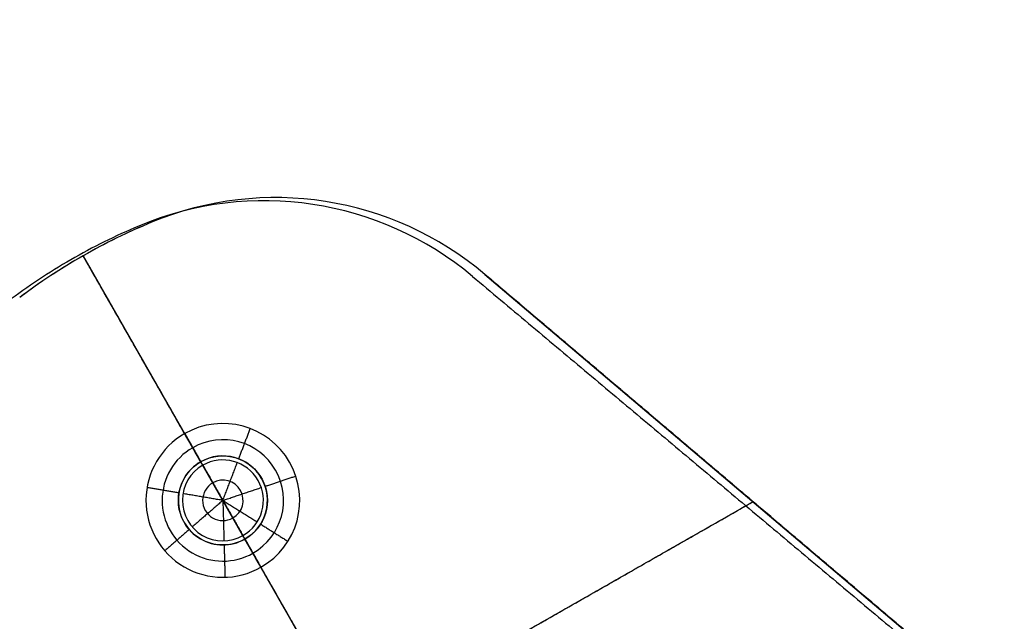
# Model space of a CAD drawing. Header units: millimetres. Extents: x -331 to 269, y -301 to 299.
# Tile 11 of 19: x 23 to 84, y -124 to -86. Entities that reach past the tile are written whole.
import ezdxf

# ---------------------------------------------------------------- set-up
doc = ezdxf.new("R2010")
doc.units = ezdxf.units.MM
doc.header["$MEASUREMENT"] = 0
doc.layers.add('Soround legs', color=7, linetype='Continuous', true_color=0x616161)
doc.layers.add('Soround table top', color=7, linetype='Continuous', true_color=0x4c7c50)

msp = doc.modelspace()

# ---------------------------------------------------------------- linework, layer by layer
at = {"layer": 'Soround legs'}
for p, q in [((31.404, -98.864, 379.553), (31.404, -98.864, 377.553)), ((31.404, -98.864, 377.553), (31.404, -98.864, 379.553)), ((31.404, -98.864, 379.553), (31.404, -98.864, 377.553)), ((31.404, -98.864, 377.553), (31.404, -98.864, 379.553)), ((31.404, -98.864, 379.553), (31.404, -98.864, 377.553)), ((31.404, -98.864, 379.553), (31.404, -98.864, 377.553)), ((31.404, -98.864, 377.553), (31.404, -98.864, 379.553)), ((31.404, -98.864, 377.553), (31.404, -98.864, 379.553)), ((27.19, -100.93, 379.553), (27.19, -100.93, 377.553)), ((27.19, -100.93, 377.553), (27.19, -100.93, 379.553)), ((27.19, -100.93, 377.553), (27.19, -100.93, 379.553)), ((27.19, -100.93, 379.553), (27.19, -100.93, 377.553)), ((27.19, -100.93, 377.553), (45.731, -133.41, 377.553)), ((27.19, -100.93, 379.553), (27.19, -100.93, 377.553)), ((27.19, -100.93, 379.553), (27.19, -100.93, 377.553)), ((27.19, -100.93, 377.553), (27.19, -100.93, 379.553)), ((27.19, -100.93, 379.553), (27.19, -100.93, 377.553)), ((51.996, -102.08, 379.553), (79.554, -125.435, 379.553)), ((51.996, -102.08, 377.553), (51.996, -102.08, 379.553)), ((51.996, -102.08, 377.553), (51.996, -102.08, 379.553)), ((79.554, -125.435, 377.553), (51.996, -102.08, 377.553)), ((51.996, -102.08, 377.553), (79.554, -125.435, 377.553)), ((51.996, -102.08, 379.553), (51.996, -102.08, 377.553)), ((79.554, -125.435, 379.553), (51.996, -102.08, 379.553)), ((51.996, -102.08, 379.553), (51.996, -102.08, 377.553)), ((51.996, -102.08, 377.553), (51.996, -102.08, 379.553)), ((79.554, -125.435, 377.553), (51.996, -102.08, 377.553)), ((51.996, -102.08, 379.553), (79.554, -125.435, 379.553)), ((51.996, -102.08, 379.553), (79.554, -125.435, 379.553)), ((79.554, -125.435, 377.553), (51.996, -102.08, 377.553)), ((51.996, -102.08, 377.553), (79.554, -125.435, 377.553)), ((23.268, -103.508, 379.553), (23.268, -103.508, 377.553)), ((23.268, -103.508, 377.553), (23.268, -103.508, 379.553)), ((23.268, -103.508, 377.553), (23.268, -103.508, 379.553)), ((23.268, -103.508, 377.553), (23.268, -103.508, 379.553)), ((30.858, -107.356, 377.553), (60.603, -159.464, 377.553)), ((45.731, -133.41, 377.553), (30.858, -107.356, 377.553)), ((33.461, -111.916, 377.553), (34.452, -113.653, 379.553)), ((34.452, -113.653, 379.553), (33.461, -111.916, 377.553)), ((34.576, -113.87, 389.553), (35.816, -116.041, 391.056)), ((35.816, -116.041, 391.056), (34.576, -113.87, 389.553)), ((34.576, -113.87, 379.553), (34.576, -113.87, 389.553)), ((34.576, -113.87, 389.553), (35.816, -116.041, 391.056)), ((34.576, -113.87, 389.553), (35.816, -116.041, 391.056)), ((34.576, -113.87, 379.553), (34.576, -113.87, 389.553)), ((34.576, -113.87, 389.553), (34.576, -113.87, 379.553)), ((34.576, -113.87, 379.553), (34.576, -113.87, 389.553)), ((35.816, -116.041, 391.056), (37.055, -118.212, 389.553)), ((37.055, -118.212, 389.553), (35.816, -116.041, 391.056)), ((35.816, -116.041, 391.056), (37.055, -118.212, 389.553)), ((35.816, -116.041, 391.056), (37.055, -118.212, 389.553)), ((37.055, -118.212, 379.553), (37.055, -118.212, 389.553)), ((37.055, -118.212, 389.553), (37.055, -118.212, 379.553)), ((37.055, -118.212, 389.553), (37.055, -118.212, 379.553)), ((37.055, -118.212, 389.553), (37.055, -118.212, 379.553)), ((37.179, -118.429, 379.553), (38.171, -120.166, 377.553)), ((38.171, -120.166, 377.553), (37.179, -118.429, 379.553))]:
    msp.add_line(p, q, dxfattribs=at)
msp.add_circle((35.816, -116.041, 377.553), 2.75, dxfattribs=at)
for centre, radius, start, end in [((39.065, -117.338, 377.553), 20, 49.71951, 112.52463), ((39.065, -117.338, 377.553), 20, 49.71951, 112.52463), ((39.065, -117.338, 377.553), 20, 49.71951, 112.52463), ((39.065, -117.338, 377.553), 20, 49.71951, 112.52463), ((39.065, -117.338, 377.553), 20, 49.71951, 112.52463), ((39.065, -117.338, 379.553), 20, 49.71951, 112.52463), ((39.065, -117.338, 377.553), 20, 49.71951, 112.52463), ((39.065, -117.338, 377.553), 20, 49.71951, 112.52463), ((39.065, -117.338, 377.553), 20, 49.71951, 112.52463), ((39.065, -117.338, 379.553), 20, 49.71951, 112.52463), ((39.065, -117.338, 379.553), 20, 49.71951, 112.52463), ((39.065, -117.338, 379.553), 20, 49.71951, 112.52463), ((39.065, -117.338, 379.553), 20, 49.71951, 112.52463), ((39.065, -117.338, 379.553), 20, 49.71951, 112.52463), ((39.065, -117.338, 379.553), 20, 49.71951, 112.52463), ((39.065, -117.338, 377.553), 20, 49.71951, 112.52463), ((39.065, -117.338, 377.553), 20, 49.71951, 112.52463), ((39.065, -117.338, 379.553), 20, 49.71951, 112.52463), ((39.065, -117.338, 379.553), 20, 49.71951, 112.52463), ((39.065, -117.338, 377.553), 20, 49.71951, 112.52463), ((39.065, -117.338, 377.553), 20, 49.71951, 112.52463), ((39.065, -117.338, 379.553), 20, 49.71951, 112.52463), ((39.065, -117.338, 378.553), 20, 49.71951, 112.52463), ((39.065, -117.338, 379.553), 20, 49.71951, 112.52463), ((39.065, -117.338, 377.553), 20, 49.71951, 112.52463), ((39.065, -117.338, 378.553), 20, 49.71951, 112.52463), ((45.731, -133.41, 377.553), 37.399, 112.52463, 126.91439), ((45.731, -133.41, 377.553), 37.399, 112.52463, 126.91439), ((45.731, -133.41, 377.553), 37.399, 112.52463, 119.71951), ((45.731, -133.41, 377.553), 37.399, 112.52463, 119.71951), ((45.731, -133.41, 377.553), 37.399, 112.52463, 119.71951), ((45.731, -133.41, 379.553), 37.399, 112.52463, 119.71951), ((45.731, -133.41, 379.553), 37.399, 112.52463, 119.71951), ((45.731, -133.41, 379.553), 37.399, 112.52463, 119.71951), ((45.731, -133.41, 379.553), 37.399, 112.52463, 119.71951), ((45.731, -133.41, 379.553), 37.399, 112.52463, 119.71951), ((45.731, -133.41, 379.553), 37.399, 112.52463, 119.71951), ((45.731, -133.41, 379.553), 37.399, 112.52463, 119.71951), ((45.731, -133.41, 377.553), 37.399, 112.52463, 119.71951), ((45.731, -133.41, 377.553), 37.399, 112.52463, 119.71951), ((45.731, -133.41, 377.553), 37.399, 112.52463, 119.71951), ((45.731, -133.41, 377.553), 37.399, 112.52463, 119.71951), ((45.731, -133.41, 377.553), 37.399, 112.52463, 119.71951), ((45.731, -133.41, 377.553), 37.399, 112.52463, 119.71951), ((45.731, -133.41, 378.553), 37.399, 112.52463, 119.71951), ((45.731, -133.41, 377.553), 37.399, 112.52463, 119.71951), ((45.731, -133.41, 378.553), 37.399, 112.52463, 119.71951), ((45.731, -133.41, 379.553), 37.399, 112.52463, 119.71951), ((45.731, -133.41, 379.553), 37.399, 112.52463, 119.71951), ((45.731, -133.41, 377.553), 37.399, 119.71951, 126.91439), ((45.731, -133.41, 379.553), 37.399, 119.71951, 126.91439), ((45.731, -133.41, 379.553), 37.399, 119.71951, 126.91439), ((45.731, -133.41, 379.553), 37.399, 119.71951, 126.91439), ((45.731, -133.41, 377.553), 37.399, 119.71951, 126.91439), ((45.731, -133.41, 377.553), 37.399, 119.71951, 126.91439), ((45.731, -133.41, 379.553), 37.399, 119.71951, 126.91439), ((45.731, -133.41, 379.553), 37.399, 119.71951, 126.91439), ((45.731, -133.41, 377.553), 37.399, 119.71951, 126.91439), ((45.731, -133.41, 377.553), 37.399, 119.71951, 126.91439), ((45.731, -133.41, 379.553), 37.399, 119.71951, 126.91439), ((45.731, -133.41, 379.553), 37.399, 119.71951, 126.91439), ((45.731, -133.41, 377.553), 37.399, 119.71951, 126.91439), ((45.731, -133.41, 377.553), 37.399, 119.71951, 126.91439), ((45.731, -133.41, 378.553), 37.399, 119.71951, 126.91439), ((45.731, -133.41, 379.553), 37.399, 119.71951, 126.91439), ((45.731, -133.41, 378.553), 37.399, 119.71951, 126.91439), ((35.816, -116.041, 377.553), 4.75, 299.71951, 119.71951), ((35.816, -116.041, 377.553), 4.75, 299.71951, 119.71951), ((35.816, -116.041, 377.553), 4.75, 299.71951, 119.71951), ((35.816, -116.041, 377.553), 4.75, 299.71951, 119.71951), ((35.816, -116.041, 377.553), 4.75, 119.71951, 299.71951), ((35.816, -116.041, 377.553), 4.75, 119.71951, 299.71951), ((35.816, -116.041, 377.553), 4.75, 119.71951, 299.71951), ((35.816, -116.041, 377.553), 4.75, 119.71951, 299.71951), ((35.816, -116.041, 378.553), 3.75, 299.71951, 119.71951), ((35.816, -116.041, 378.553), 3.75, 119.71951, 299.71951), ((35.816, -116.041, 379.553), 2.75, 119.71951, 299.71951), ((35.816, -116.041, 379.553), 2.75, 119.71951, 299.71951), ((35.816, -116.041, 379.553), 2.75, 119.71951, 299.71951), ((35.816, -116.041, 379.553), 2.75, 119.71951, 299.71951), ((35.816, -116.041, 379.553), 2.75, 299.71951, 119.71951), ((35.816, -116.041, 379.553), 2.75, 299.71951, 119.71951), ((35.816, -116.041, 379.553), 2.75, 299.71951, 119.71951), ((35.816, -116.041, 379.553), 2.75, 299.71951, 119.71951), ((35.816, -116.041, 389.553), 2.5, 299.71951, 119.71951), ((35.816, -116.041, 379.553), 2.5, 299.71951, 119.71951), ((35.816, -116.041, 379.553), 2.5, 299.71951, 119.71951), ((35.816, -116.041, 379.553), 2.5, 299.71951, 119.71951), ((35.816, -116.041, 389.553), 2.5, 299.71951, 119.71951), ((35.816, -116.041, 389.553), 2.5, 299.71951, 119.71951), ((35.816, -116.041, 389.553), 2.5, 299.71951, 119.71951), ((35.816, -116.041, 389.553), 2.5, 299.71951, 119.71951), ((35.816, -116.041, 379.553), 2.5, 299.71951, 119.71951), ((35.816, -116.041, 389.553), 2.5, 299.71951, 119.71951), ((35.816, -116.041, 384.553), 2.5, 299.71951, 119.71951), ((35.816, -116.041, 379.553), 2.5, 299.71951, 119.71951), ((35.816, -116.041, 379.553), 2.5, 119.71951, 299.71951), ((35.816, -116.041, 379.553), 2.5, 119.71951, 299.71951), ((35.816, -116.041, 389.553), 2.5, 119.71951, 299.71951), ((35.816, -116.041, 389.553), 2.5, 119.71951, 299.71951), ((35.816, -116.041, 389.553), 2.5, 119.71951, 299.71951), ((35.816, -116.041, 379.553), 2.5, 119.71951, 299.71951), ((35.816, -116.041, 389.553), 2.5, 119.71951, 299.71951), ((35.816, -116.041, 389.553), 2.5, 119.71951, 299.71951), ((35.816, -116.041, 379.553), 2.5, 119.71951, 299.71951), ((35.816, -116.041, 379.553), 2.5, 119.71951, 299.71951), ((35.816, -116.041, 389.553), 2.5, 119.71951, 299.71951), ((35.816, -116.041, 384.553), 2.5, 119.71951, 299.71951), ((35.816, -116.041, 390.304), 1.25, 299.71951, 119.71951), ((35.816, -116.041, 390.304), 1.25, 119.71951, 299.71951)]:
    msp.add_arc(centre, radius, start, end, dxfattribs=at)
at = {"layer": 'Soround legs', "extrusion": (1.02189e-09, -1.97794e-09, 1)}
msp.add_arc((45.731, -133.41, 379.553), 37.399, 112.52463, 119.71951, dxfattribs=at)
msp.add_arc((45.731, -133.41, 379.553), 37.399, 112.52463, 119.71951, dxfattribs=at)
at = {"layer": 'Soround legs', "extrusion": (-1.59206e-09, 3.3526e-09, 1)}
msp.add_arc((45.731, -133.41, 377.553), 37.399, 112.52463, 119.71951, dxfattribs=at)
at = {"layer": 'Soround legs', "extrusion": (1.78654e-09, -2.37821e-09, 1)}
msp.add_arc((45.731, -133.41, 377.553), 37.399, 119.71951, 126.91439, dxfattribs=at)
at = {"layer": 'Soround legs', "extrusion": (8.31174e-10, -1.26821e-09, 1)}
msp.add_arc((45.731, -133.41, 377.553), 37.399, 119.71951, 126.91439, dxfattribs=at)
at = {"layer": 'Soround legs', "extrusion": (1.25244e-09, -1.97731e-09, 1)}
msp.add_arc((45.731, -133.41, 379.553), 37.399, 119.71951, 126.91439, dxfattribs=at)
at = {"layer": 'Soround legs', "extrusion": (-7.79859e-10, 1.18646e-09, 1)}
msp.add_arc((45.731, -133.41, 377.553), 37.399, 119.71951, 126.91439, dxfattribs=at)
at = {"layer": 'Soround legs', "extrusion": (1.18382e-09, -1.88597e-09, 1)}
msp.add_arc((45.731, -133.41, 379.553), 37.399, 119.71951, 126.91439, dxfattribs=at)
msp.add_arc((45.731, -133.41, 379.553), 37.399, 119.71951, 126.91439, dxfattribs=at)
at = {"layer": 'Soround legs', "extrusion": (8.31064e-10, -1.26802e-09, 1)}
msp.add_arc((45.731, -133.41, 377.553), 37.399, 119.71951, 126.91439, dxfattribs=at)
at = {"layer": 'Soround legs'}
for points in [[(42.265, -97.596, 379.553), (42.265, -97.596, 378.553), (42.265, -97.596, 377.553)], [(42.265, -97.596, 379.553), (42.265, -97.596, 378.553), (42.265, -97.596, 377.553)], [(31.404, -98.864, 379.553), (31.404, -98.864, 378.553), (31.404, -98.864, 377.553)], [(31.404, -98.864, 379.553), (31.404, -98.864, 378.553), (31.404, -98.864, 377.553)], [(31.404, -98.864, 377.553), (31.404, -98.864, 378.553), (31.404, -98.864, 379.553)], [(31.404, -98.864, 377.553), (31.404, -98.864, 378.553), (31.404, -98.864, 379.553)], [(29.528, -99.703, 379.553), (29.528, -99.703, 378.553), (29.528, -99.703, 377.553)], [(29.528, -99.703, 379.553), (29.528, -99.703, 378.553), (29.528, -99.703, 377.553)], [(27.19, -100.93, 379.553), (27.19, -100.93, 378.553), (27.19, -100.93, 377.553)], [(27.19, -100.93, 379.553), (27.19, -100.93, 378.553), (27.19, -100.93, 377.553)], [(27.19, -100.93, 377.553), (27.19, -100.93, 378.553), (27.19, -100.93, 379.553)], [(27.19, -100.93, 377.553), (27.19, -100.93, 378.553), (27.19, -100.93, 379.553)], [(34.576, -113.87, 379.553), (30.883, -107.4, 379.553), (27.19, -100.93, 379.553)], [(34.452, -113.653, 379.553), (30.821, -107.291, 379.553), (27.19, -100.93, 379.553)], [(33.461, -111.916, 377.553), (30.325, -106.423, 377.553), (27.19, -100.93, 377.553)], [(79.554, -125.435, 377.553), (65.775, -113.758, 377.553), (51.996, -102.08, 377.553)], [(51.996, -102.08, 379.553), (51.996, -102.08, 378.553), (51.996, -102.08, 377.553)], [(51.996, -102.08, 379.553), (65.775, -113.758, 379.553), (79.554, -125.435, 379.553)], [(79.554, -125.435, 378.553), (65.775, -113.758, 378.553), (51.996, -102.08, 378.553)], [(79.554, -125.435, 377.553), (65.775, -113.758, 377.553), (51.996, -102.08, 377.553)], [(51.996, -102.08, 379.553), (51.996, -102.08, 378.553), (51.996, -102.08, 377.553)], [(51.996, -102.08, 379.553), (65.775, -113.758, 379.553), (79.554, -125.435, 379.553)], [(51.996, -102.08, 378.553), (65.775, -113.758, 378.553), (79.554, -125.435, 378.553)], [(51.996, -102.08, 379.553), (65.775, -113.758, 379.553), (79.554, -125.435, 379.553)], [(51.996, -102.08, 379.553), (65.775, -113.758, 379.553), (79.554, -125.435, 379.553)], [(51.996, -102.08, 377.553), (65.775, -113.758, 377.553), (79.554, -125.435, 377.553)], [(51.996, -102.08, 379.553), (51.996, -102.08, 378.553), (51.996, -102.08, 377.553)], [(51.996, -102.08, 379.553), (51.996, -102.08, 378.553), (51.996, -102.08, 377.553)], [(24.944, -102.32, 379.553), (24.944, -102.32, 378.553), (24.944, -102.32, 377.553)], [(24.944, -102.32, 379.553), (24.944, -102.32, 378.553), (24.944, -102.32, 377.553)], [(36.797, -113.472, 379.553), (37.154, -112.538, 378.553), (37.511, -111.604, 377.553)], [(33.461, -111.916, 377.553), (33.957, -112.784, 378.553), (34.452, -113.653, 379.553)], [(34.452, -113.653, 379.553), (33.957, -112.784, 378.553), (33.461, -111.916, 377.553)], [(35.816, -116.041, 391.056), (36.262, -114.873, 390.304), (36.708, -113.705, 389.553)], [(36.708, -113.705, 389.553), (36.708, -113.705, 384.553), (36.708, -113.705, 379.553)], [(34.576, -113.87, 389.553), (35.196, -114.955, 390.304), (35.816, -116.041, 391.056)], [(34.576, -113.87, 389.553), (35.196, -114.955, 390.304), (35.816, -116.041, 391.056)], [(34.576, -113.87, 379.553), (34.576, -113.87, 384.553), (34.576, -113.87, 389.553)], [(34.576, -113.87, 389.553), (34.576, -113.87, 384.553), (34.576, -113.87, 379.553)], [(65.775, -113.758, 377.553), (65.775, -113.758, 378.553), (65.775, -113.758, 379.553)], [(65.775, -113.758, 377.553), (65.775, -113.758, 378.553), (65.775, -113.758, 379.553)], [(38.424, -115.17, 379.553), (39.373, -114.853, 378.553), (40.321, -114.536, 377.553)], [(33.105, -115.58, 379.553), (32.119, -115.412, 378.553), (31.133, -115.244, 377.553)], [(35.816, -116.041, 391.056), (37.001, -115.645, 390.304), (38.187, -115.249, 389.553)], [(38.187, -115.249, 389.553), (38.187, -115.249, 384.553), (38.187, -115.249, 379.553)], [(19.233, -144.276, 379.553), (43.897, -130.197, 379.553), (68.56, -116.118, 379.553)], [(35.816, -116.041, 391.056), (34.583, -115.831, 390.304), (33.351, -115.622, 389.553)], [(33.351, -115.622, 389.553), (33.351, -115.622, 384.553), (33.351, -115.622, 379.553)], [(35.816, -116.041, 391.056), (34.872, -116.86, 390.304), (33.928, -117.68, 389.553)], [(35.816, -116.041, 391.056), (36.435, -117.126, 390.304), (37.055, -118.212, 389.553)], [(35.816, -116.041, 391.056), (35.85, -117.29, 390.304), (35.885, -118.54, 389.553)], [(35.816, -116.041, 391.056), (36.435, -117.126, 390.304), (37.055, -118.212, 389.553)], [(35.816, -116.041, 391.056), (36.874, -116.706, 390.304), (37.932, -117.371, 389.553)], [(51.069, -126.102, 379.553), (59.815, -121.11, 379.553), (68.56, -116.118, 379.553)], [(51.069, -126.102, 377.553), (59.815, -121.11, 377.553), (68.56, -116.118, 377.553)], [(33.739, -117.844, 379.553), (32.984, -118.5, 378.553), (32.229, -119.155, 377.553)], [(33.928, -117.68, 389.553), (33.928, -117.68, 384.553), (33.928, -117.68, 379.553)], [(37.932, -117.371, 389.553), (37.932, -117.371, 384.553), (37.932, -117.371, 379.553)], [(38.144, -117.504, 379.553), (38.99, -118.037, 378.553), (39.837, -118.569, 377.553)], [(35.885, -118.54, 389.553), (35.885, -118.54, 384.553), (35.885, -118.54, 379.553)], [(37.055, -118.212, 389.553), (37.055, -118.212, 384.553), (37.055, -118.212, 379.553)], [(60.603, -159.464, 379.553), (48.829, -138.838, 379.553), (37.055, -118.212, 379.553)], [(37.055, -118.212, 379.553), (37.055, -118.212, 384.553), (37.055, -118.212, 389.553)], [(41.244, -125.551, 379.553), (39.212, -121.99, 379.553), (37.179, -118.429, 379.553)], [(37.179, -118.429, 379.553), (37.675, -119.298, 378.553), (38.171, -120.166, 377.553)], [(38.171, -120.166, 377.553), (37.675, -119.298, 378.553), (37.179, -118.429, 379.553)], [(35.892, -118.79, 379.553), (35.92, -119.789, 378.553), (35.948, -120.789, 377.553)], [(41.244, -125.551, 377.553), (39.707, -122.858, 377.553), (38.171, -120.166, 377.553)]]:
    msp.add_open_spline(points, degree=2, dxfattribs=at)
at = {"layer": 'Soround table top'}
msp.add_circle((-31.318, -1.17, 378), 300, dxfattribs=at)
for centre, radius, start, end in [((-31.318, -1.17, 378), 300, 180, 0), ((-31.318, -1.17, 384), 300, 180, 0), ((-31.318, -1.17, 384), 300, 180, 0), ((-31.318, -1.17, 378), 300, 180, 0), ((-31.318, -1.17, 378), 300, 180, 0), ((-31.318, -1.17, 384), 300, 180, 0), ((-31.318, -1.17, 384), 300, 180, 0), ((-31.318, -1.17, 378), 300, 180, 0), ((-31.318, -1.17, 381), 300, 180, 0), ((-31.318, -1.17, 390.5), 293.5, 180, 0), ((-31.318, -1.17, 397), 287, 180, 360), ((-31.318, -1.17, 397), 287, 180, 360), ((-31.318, -1.17, 397), 287, 180, 360), ((-31.318, -1.17, 397), 287, 180, 360), ((38.379, -117.53, 378), 20, 50, 112.80512), ((45.123, -133.569, 378), 37.399, 112.80512, 120), ((45.123, -133.569, 378), 37.399, 120, 127.19488)]:
    msp.add_arc(centre, radius, start, end, dxfattribs=at)
msp.add_open_spline([(51.235, -102.209, 378), (65.071, -113.819, 378), (78.907, -125.429, 378)], degree=2, dxfattribs=at)

doc.saveas('drawing.dxf')
